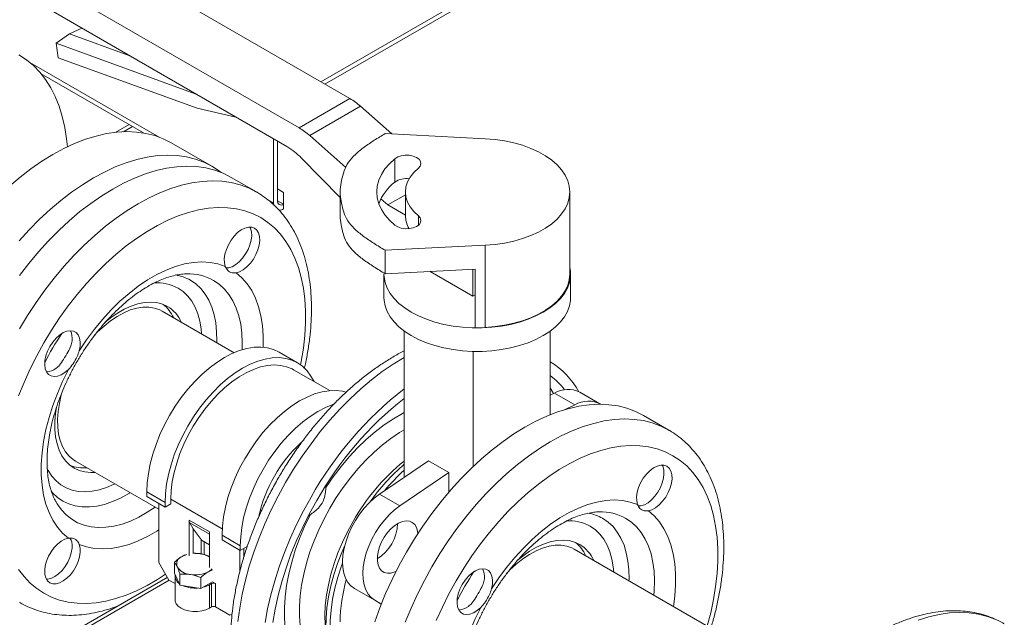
# Model space of a CAD drawing. Header units: millimetres. Extents: x 42 to 14105, y 484 to 9997.
# Tile 100 of 132: x 13012 to 13355, y 4725 to 4933. Entities that reach past the tile are written whole.
import ezdxf

# ---------------------------------------------------------------- set-up
doc = ezdxf.new("R2010")
doc.units = ezdxf.units.MM
doc.header["$LTSCALE"] = 25

msp = doc.modelspace()

# ---------------------------------------------------------------- linework, layer by layer
at = {"color": 7, "linetype": 'Continuous', "lineweight": 15}
for p, q in [((13117.148, 4911.841), (13242.031, 4983.934)), ((13242.031, 4982.301), (13118.563, 4911.025)), ((13127.25, 4906.009), (13037.188, 4958.001)), ((13109.572, 4895.804), (13019.51, 4947.796)), ((13019.51, 4938.814), (13105.311, 4889.283)), ((13033.873, 4930.522), (13029.563, 4928.518)), ((13024.916, 4925.246), (13029.563, 4928.518)), ((13050.558, 4920.891), (13029.563, 4928.518)), ((13024.916, 4925.246), (13025.659, 4920.187)), ((13073.344, 4907.652), (13024.916, 4925.246)), ((13025.659, 4920.187), (13074.058, 4902.604)), ((13019.766, 4914.61), (13055.405, 4894.037)), ((13073.344, 4907.652), (13073.413, 4907.697)), ((13073.584, 4907.598), (13073.344, 4907.652)), ((13109.572, 4895.804), (13127.25, 4906.009)), ((13074.058, 4902.604), (13087.501, 4899.564)), ((13130.91, 4903.34), (13113.232, 4893.135)), ((13141.806, 4893.678), (13130.91, 4903.34)), ((13048.388, 4894.456), (13051.533, 4896.272)), ((13125.804, 4881.987), (13113.232, 4893.135)), ((13174.378, 4892.033), (13139.511, 4893.794)), ((13079.171, 4882.458), (13065.029, 4890.622)), ((13100.609, 4869.632), (13100.609, 4891.997)), ((13102.024, 4891.18), (13102.024, 4870.448)), ((13110.319, 4885.333), (13123.841, 4871.614)), ((13142.897, 4876.91), (13142.897, 4885.076)), ((13094.727, 4873.477), (13085.888, 4878.58)), ((13102.024, 4874.53), (13104.145, 4873.305)), ((13104.145, 4873.305), (13104.145, 4869.223)), ((13123.841, 4874.354), (13123.841, 4872.619)), ((13123.841, 4872.619), (13123.841, 4864.454)), ((13146.567, 4872.514), (13140.463, 4868.99)), ((13146.567, 4873.486), (13146.567, 4865.321)), ((13203.817, 4844.908), (13203.817, 4873.486)), ((13100.667, 4868.929), (13100.609, 4869.632)), ((13104.145, 4869.223), (13104.145, 4867.59)), ((13140.463, 4868.99), (13138.046, 4871.132)), ((13146.567, 4865.465), (13140.463, 4868.99)), ((13139.511, 4853.179), (13174.378, 4854.94)), ((13174.378, 4854.94), (13174.378, 4826.361)), ((13139.511, 4853.179), (13139.511, 4845.013)), ((13139.067, 4844.908), (13139.067, 4836.742)), ((13139.511, 4845.013), (13170.841, 4846.596)), ((13155.166, 4845.804), (13170.027, 4837.225)), ((13170.027, 4837.225), (13170.027, 4846.555)), ((13170.841, 4826.182), (13170.841, 4846.596)), ((13204.067, 4836.742), (13204.067, 4844.908)), ((13170.841, 4837.694), (13170.027, 4837.225)), ((13086.918, 4817.538), (13061.837, 4832.017)), ((13146.112, 4825.078), (13146.112, 4774.105)), ((13170.841, 4826.182), (13174.378, 4826.361)), ((13197.023, 4825.078), (13197.023, 4795.955)), ((13108.97, 4814.045), (13102.606, 4817.719)), ((13170.153, 4817.998), (13170.153, 4777.922)), ((13120.196, 4804.332), (13107.57, 4811.62)), ((13197.023, 4802.782), (13198.475, 4803.473)), ((13205.546, 4799.391), (13198.475, 4803.473)), ((13214.312, 4799.732), (13207.241, 4803.814)), ((13201.927, 4797.667), (13205.546, 4799.391)), ((13238.27, 4790.612), (13229.431, 4795.714)), ((13031.689, 4779.795), (13060.658, 4763.072)), ((13137.589, 4768.324), (13154.597, 4779.861)), ((13161.668, 4775.779), (13154.597, 4779.861)), ((13144.66, 4764.242), (13161.668, 4775.779)), ((13161.668, 4775.779), (13161.668, 4768.961)), ((13056.557, 4769.106), (13062.921, 4765.433)), ((13056.557, 4769.106), (13056.557, 4767.473)), ((13118.897, 4770.664), (13118.927, 4771.422)), ((13024.859, 4765.689), (13024.759, 4765.869)), ((13056.557, 4767.473), (13062.921, 4763.799)), ((13062.921, 4765.433), (13062.921, 4763.799)), ((13064.9, 4766.576), (13064.9, 4764.942)), ((13137.589, 4768.324), (13144.66, 4764.242)), ((13060.658, 4765.106), (13060.658, 4744.529)), ((13062.921, 4763.799), (13064.9, 4764.942)), ((13071.264, 4759.254), (13078.335, 4755.172)), ((13071.264, 4759.254), (13071.264, 4746.816)), ((13112.718, 4760.666), (13113.359, 4761.072)), ((13072.679, 4756.278), (13071.496, 4758.276)), ((13075.419, 4752.462), (13072.679, 4756.278)), ((13072.679, 4756.278), (13072.679, 4747.632)), ((13078.335, 4755.172), (13078.335, 4742.734)), ((13078.335, 4750.654), (13075.583, 4752.243)), ((13082.72, 4754.003), (13089.083, 4750.329)), ((13082.72, 4754.003), (13082.72, 4752.37)), ((13082.72, 4752.37), (13089.083, 4748.696)), ((13088.942, 4748.778), (13088.942, 4741.468)), ((13089.083, 4750.329), (13089.083, 4748.696)), ((13089.083, 4748.696), (13091.513, 4750.099)), ((13090.356, 4749.431), (13090.356, 4746.503)), ((13287.925, 4701.499), (13205.38, 4749.152)), ((13068.79, 4746.612), (13070.098, 4747.187)), ((13073.369, 4747.662), (13075.05, 4747.586)), ((13075.05, 4747.586), (13075.086, 4747.58)), ((13060.658, 4744.529), (13064.193, 4738.405)), ((13066.136, 4744.606), (13066.136, 4740.752)), ((13066.136, 4744.606), (13066.136, 4744.606)), ((13067.112, 4742.977), (13067.102, 4742.998)), ((13079.391, 4741.924), (13077.982, 4741.305)), ((13063.661, 4739.327), (12995.387, 4699.914)), ((13066.386, 4737.139), (13064.193, 4738.405)), ((13066.136, 4740.752), (13068.079, 4736.567)), ((13066.386, 4739.631), (13066.386, 4731.465)), ((13068.079, 4736.567), (13068.079, 4740.421)), ((13071.722, 4740.331), (13071.685, 4740.337)), ((13075.328, 4735.446), (13075.328, 4739.299)), ((13075.328, 4739.299), (13075.328, 4739.299)), ((13075.328, 4739.299), (13075.328, 4735.446)), ((13068.079, 4736.567), (13075.328, 4735.446)), ((13075.328, 4735.446), (13079.396, 4737.794)), ((13075.328, 4735.446), (13075.328, 4735.446)), ((13078.335, 4736.773), (13079.043, 4737.182)), ((13078.335, 4736.773), (13078.335, 4728.608)), ((13079.043, 4729.016), (13079.043, 4737.182)), ((13079.396, 4737.794), (13080.457, 4737.182)), ((13080.457, 4737.182), (13080.457, 4729.016)), ((13135.893, 4731.365), (13128.822, 4735.447)), ((13137.32, 4730.539), (13128.822, 4735.447)), ((13138.164, 4730.053), (13135.893, 4731.365)), ((13078.335, 4728.608), (13079.043, 4729.016)), ((13085.407, 4726.159), (13080.457, 4729.016)), ((13138.164, 4730.052), (13137.32, 4730.539)), ((13085.407, 4726.159), (13086.228, 4726.633)), ((13086.228, 4726.633), (13085.407, 4726.159))]:
    msp.add_line(p, q, dxfattribs=at)
at = {"color": 8, "linetype": 'Continuous', "lineweight": 15}
for p, q in [((13015.805, 4918.588), (13060.83, 4892.596)), ((13045.694, 4894.254), (13050.361, 4896.948)), ((13098.638, 4870.77), (13100.609, 4869.632)), ((13102.024, 4870.448), (13104.145, 4869.223)), ((13151.089, 4861.897), (13151.089, 4865.208)), ((13198.123, 4803.305), (13197.023, 4805.321)), ((13082.787, 4756.25), (13064.9, 4766.576)), ((13078.335, 4754.327), (13071.496, 4758.276)), ((13075.419, 4747.512), (13075.419, 4752.462)), ((13076.549, 4751.685), (13076.549, 4747.255)), ((13064.3, 4738.344), (12996.559, 4699.237))]:
    msp.add_line(p, q, dxfattribs=at)
at = {"color": 7, "linetype": 'Continuous', "lineweight": 15, "flags": 128}
for points in [[(13028.863, 4889.214), (13028.586, 4891.97), (13027.965, 4895.96), (13027.098, 4899.753), (13025.99, 4903.331), (13024.645, 4906.681), (13023.069, 4909.786), (13021.27, 4912.635), (13019.254, 4915.215), (13017.03, 4917.515), (13014.609, 4919.524), (13011.999, 4921.235)], [(13008.684, 4875.526), (13012.401, 4878.673), (13016.168, 4881.565), (13019.967, 4884.19), (13023.782, 4886.537), (13027.598, 4888.596), (13031.397, 4890.357), (13035.163, 4891.813), (13038.881, 4892.958), (13042.534, 4893.787), (13046.106, 4894.297), (13049.584, 4894.485), (13052.95, 4894.351), (13056.192, 4893.894), (13059.295, 4893.118), (13062.246, 4892.025), (13065.029, 4890.622)], [(13174.378, 4854.94), (13177.761, 4855.215), (13181.073, 4855.696), (13184.279, 4856.376), (13187.343, 4857.248), (13190.23, 4858.303), (13192.907, 4859.527), (13195.345, 4860.909), (13197.516, 4862.431), (13199.396, 4864.077), (13200.964, 4865.829), (13202.202, 4867.667), (13203.096, 4869.57), (13203.637, 4871.517), (13203.817, 4873.486), (13203.637, 4875.456), (13203.096, 4877.403), (13202.202, 4879.306), (13200.964, 4881.144), (13199.396, 4882.896), (13197.516, 4884.542), (13195.345, 4886.064), (13192.907, 4887.446), (13190.23, 4888.67), (13187.343, 4889.725), (13184.279, 4890.597), (13181.073, 4891.277), (13177.761, 4891.757), (13174.378, 4892.033)], [(13012.123, 4856.531), (13015.6, 4860.358), (13019.173, 4863.973), (13022.826, 4867.362), (13026.543, 4870.509), (13030.31, 4873.401), (13034.109, 4876.026), (13037.924, 4878.373), (13041.74, 4880.432), (13045.539, 4882.193), (13049.305, 4883.649), (13053.023, 4884.794), (13056.676, 4885.623), (13060.249, 4886.133), (13063.726, 4886.321), (13067.092, 4886.186), (13070.334, 4885.73), (13073.437, 4884.954), (13076.388, 4883.861), (13079.174, 4882.456), (13081.784, 4880.745), (13082.393, 4880.281)], [(13151.089, 4881.764), (13151.731, 4882.498), (13151.989, 4883.306), (13151.842, 4884.123), (13151.303, 4884.883), (13150.414, 4885.525), (13149.249, 4885.996), (13147.9, 4886.259), (13146.478, 4886.291), (13145.098, 4886.091), (13143.871, 4885.675), (13142.897, 4885.076)], [(13012.232, 4844.432), (13015.474, 4848.632), (13018.84, 4852.653), (13022.317, 4856.48), (13025.89, 4860.095), (13029.543, 4863.484), (13033.261, 4866.631), (13037.027, 4869.523), (13040.826, 4872.148), (13044.642, 4874.495), (13048.457, 4876.554), (13052.256, 4878.315), (13056.023, 4879.771), (13059.74, 4880.916), (13063.393, 4881.745), (13066.966, 4882.255), (13070.443, 4882.443), (13073.81, 4882.308), (13077.052, 4881.852), (13080.155, 4881.076), (13083.106, 4879.983), (13085.892, 4878.578), (13085.892, 4878.578)], [(13142.897, 4885.076), (13141.005, 4883.333), (13139.43, 4881.489), (13138.187, 4879.562), (13137.291, 4877.572), (13136.749, 4875.54), (13136.567, 4873.486), (13136.749, 4871.433), (13137.291, 4869.401), (13138.187, 4867.411), (13139.43, 4865.484), (13141.005, 4863.639), (13142.897, 4861.897)], [(13151.089, 4865.208), (13149.494, 4866.711), (13148.228, 4868.314), (13147.31, 4869.995), (13146.754, 4871.728), (13146.567, 4873.486), (13146.754, 4875.245), (13147.31, 4876.978), (13148.228, 4878.658), (13149.494, 4880.262), (13151.089, 4881.764)], [(13142.897, 4861.897), (13143.871, 4861.298), (13145.098, 4860.882), (13146.478, 4860.682), (13147.9, 4860.714), (13149.249, 4860.977), (13150.414, 4861.448), (13151.303, 4862.09), (13151.842, 4862.85), (13151.989, 4863.667), (13151.731, 4864.475), (13151.089, 4865.208)], [(13092.406, 4861.285), (13092.607, 4860.876), (13092.949, 4859.668), (13093.036, 4858.261), (13092.865, 4856.716), (13092.443, 4855.096), (13091.787, 4853.47), (13090.925, 4851.904), (13089.894, 4850.464), (13088.735, 4849.211), (13087.498, 4848.197), (13086.234, 4847.464)], [(13087.607, 4845.369), (13088.852, 4845.739), (13090.133, 4846.433), (13091.395, 4847.422), (13092.583, 4848.663), (13093.647, 4850.103), (13094.54, 4851.681), (13095.225, 4853.327), (13095.672, 4854.972), (13095.861, 4856.546), (13095.786, 4857.98), (13095.448, 4859.213), (13094.863, 4860.192), (13094.055, 4860.875), (13093.06, 4861.233), (13091.92, 4861.25), (13090.683, 4860.926), (13089.404, 4860.275), (13088.136, 4859.324), (13086.935, 4858.115), (13085.851, 4856.698), (13084.932, 4855.136), (13084.216, 4853.495), (13083.736, 4851.845), (13083.51, 4850.258), (13083.549, 4848.801), (13083.851, 4847.537)], [(13033.01, 4818.187), (13035.557, 4822.01), (13038.267, 4825.671), (13041.121, 4829.144), (13044.097, 4832.404), (13047.175, 4835.427), (13050.333, 4838.193), (13053.549, 4840.682), (13056.799, 4842.875), (13060.061, 4844.758), (13063.312, 4846.318), (13066.527, 4847.542), (13069.686, 4848.422), (13072.764, 4848.953), (13075.74, 4849.129), (13078.594, 4848.951), (13081.304, 4848.419), (13083.851, 4847.537)], [(13139.067, 4844.908), (13139.112, 4843.926), (13139.468, 4841.973), (13140.175, 4840.052), (13141.226, 4838.184), (13142.61, 4836.39), (13144.311, 4834.689), (13146.31, 4833.1), (13148.587, 4831.641), (13151.115, 4830.327), (13153.867, 4829.173), (13156.813, 4828.191), (13159.921, 4827.392), (13163.156, 4826.785), (13166.483, 4826.377), (13169.867, 4826.171), (13173.268, 4826.171), (13176.652, 4826.377), (13179.979, 4826.785), (13183.214, 4827.392), (13186.322, 4828.191), (13189.268, 4829.173), (13192.02, 4830.327), (13194.548, 4831.641), (13196.825, 4833.1), (13198.824, 4834.689), (13200.525, 4836.39), (13201.909, 4838.184), (13202.96, 4840.052), (13203.667, 4841.973), (13204.023, 4843.926), (13204.023, 4845.889), (13203.817, 4847.23)], [(13174.378, 4826.361), (13177.761, 4826.637), (13181.073, 4827.117), (13184.279, 4827.797), (13187.343, 4828.669), (13190.23, 4829.724), (13192.907, 4830.948), (13195.345, 4832.33), (13197.516, 4833.852), (13199.396, 4835.498), (13200.964, 4837.25), (13202.202, 4839.088), (13203.096, 4840.991), (13203.637, 4842.938), (13203.817, 4844.908)], [(13041.94, 4828.063), (13043.875, 4829.633), (13046.268, 4831.305), (13048.673, 4832.693), (13051.065, 4833.784), (13053.418, 4834.565), (13055.706, 4835.027), (13057.903, 4835.166), (13059.987, 4834.98), (13061.933, 4834.47), (13063.72, 4833.644)], [(13139.067, 4836.742), (13139.112, 4835.76), (13139.468, 4833.807), (13140.175, 4831.886), (13141.226, 4830.018), (13142.61, 4828.224), (13144.311, 4826.524), (13146.31, 4824.935), (13148.587, 4823.475), (13151.115, 4822.161), (13153.867, 4821.007), (13156.813, 4820.025), (13159.921, 4819.226), (13163.156, 4818.62), (13166.483, 4818.211), (13169.867, 4818.006), (13173.268, 4818.006), (13176.652, 4818.211), (13179.979, 4818.62), (13183.214, 4819.226), (13186.322, 4820.025), (13189.268, 4821.007), (13192.02, 4822.161), (13194.548, 4823.475), (13196.825, 4824.935), (13198.824, 4826.524), (13200.525, 4828.224), (13201.909, 4830.018), (13202.96, 4831.886), (13203.667, 4833.807), (13204.023, 4835.76), (13204.067, 4836.742)], [(13033.01, 4818.187), (13033.312, 4819.8), (13033.351, 4821.302), (13033.125, 4822.629), (13032.644, 4823.723), (13031.929, 4824.538), (13031.01, 4825.039), (13029.926, 4825.204), (13028.725, 4825.027), (13027.457, 4824.514), (13026.178, 4823.688), (13024.941, 4822.584), (13023.801, 4821.25), (13022.805, 4819.743), (13021.998, 4818.128), (13021.413, 4816.473), (13021.075, 4814.85), (13020.999, 4813.329), (13021.189, 4811.975), (13021.636, 4810.845), (13022.321, 4809.989), (13023.214, 4809.444), (13024.278, 4809.231), (13025.466, 4809.362), (13026.727, 4809.83), (13028.009, 4810.614), (13029.254, 4811.683)], [(13102.606, 4817.719), (13100.646, 4818.639), (13098.52, 4819.232), (13096.249, 4819.493), (13093.856, 4819.419), (13091.363, 4819.01), (13088.795, 4818.27), (13086.177, 4817.207), (13083.533, 4815.83), (13080.889, 4814.154), (13078.27, 4812.194), (13075.702, 4809.968), (13073.209, 4807.5), (13070.816, 4804.811), (13068.546, 4801.929), (13066.419, 4798.88), (13064.458, 4795.695), (13062.68, 4792.403), (13061.103, 4789.038), (13059.742, 4785.63), (13058.61, 4782.213), (13057.718, 4778.82), (13057.075, 4775.483), (13056.686, 4772.235), (13056.557, 4769.106)], [(13114.744, 4807.479), (13113.687, 4809.424), (13112.326, 4811.261), (13110.749, 4812.806), (13108.972, 4814.044), (13107.01, 4814.965), (13104.884, 4815.559), (13102.613, 4815.819), (13100.22, 4815.745), (13097.727, 4815.336), (13095.159, 4814.596), (13092.541, 4813.533), (13089.897, 4812.157), (13087.253, 4810.48), (13084.634, 4808.52), (13082.066, 4806.295), (13079.573, 4803.826), (13077.18, 4801.137), (13074.91, 4798.255), (13072.783, 4795.206), (13070.822, 4792.021), (13069.044, 4788.729), (13067.467, 4785.364), (13066.106, 4781.956), (13064.974, 4778.539), (13064.082, 4775.146), (13063.439, 4771.809), (13063.05, 4768.561), (13062.921, 4765.433)], [(13029.254, 4752.973), (13027.217, 4754.738), (13025.401, 4756.82), (13023.821, 4759.202), (13022.486, 4761.869), (13021.406, 4764.8), (13020.59, 4767.976), (13020.042, 4771.373), (13019.768, 4774.968), (13019.768, 4778.735), (13020.042, 4782.647), (13020.59, 4786.676), (13021.406, 4790.794), (13022.486, 4794.972), (13023.821, 4799.18), (13025.401, 4803.387), (13027.217, 4807.565), (13029.254, 4811.683)], [(13107.57, 4811.62), (13107.118, 4811.868), (13105.197, 4812.664), (13103.119, 4813.134), (13100.905, 4813.275), (13098.578, 4813.085), (13096.162, 4812.566), (13093.682, 4811.723), (13091.163, 4810.564), (13088.631, 4809.102), (13086.112, 4807.352), (13083.631, 4805.332), (13081.215, 4803.062), (13078.888, 4800.566), (13076.675, 4797.868), (13074.596, 4794.998), (13072.675, 4791.985), (13070.931, 4788.858), (13069.381, 4785.651), (13068.041, 4782.397), (13066.926, 4779.128), (13066.047, 4775.878), (13065.412, 4772.681), (13065.029, 4769.57), (13064.9, 4766.576)], [(13125.938, 4803.824), (13124.683, 4804.129), (13122.412, 4804.39), (13120.019, 4804.315), (13117.526, 4803.906), (13114.958, 4803.166), (13112.34, 4802.103), (13109.696, 4800.727), (13107.052, 4799.05), (13104.433, 4797.09), (13101.865, 4794.865), (13099.372, 4792.396), (13096.979, 4789.708), (13094.708, 4786.825), (13092.582, 4783.777), (13090.621, 4780.591), (13088.843, 4777.3), (13087.266, 4773.934), (13085.905, 4770.526), (13084.773, 4767.109), (13083.881, 4763.716), (13083.238, 4760.379), (13082.849, 4757.131), (13082.72, 4754.003)], [(13121.583, 4799.581), (13121.322, 4799.493), (13118.704, 4798.429), (13116.06, 4797.053), (13113.415, 4795.377), (13110.797, 4793.416), (13108.229, 4791.191), (13105.736, 4788.722), (13103.343, 4786.034), (13101.072, 4783.151), (13098.946, 4780.103), (13096.985, 4776.917), (13095.207, 4773.626), (13093.63, 4770.26), (13092.269, 4766.852), (13091.137, 4763.435), (13090.245, 4760.042), (13089.602, 4756.706), (13089.213, 4753.457), (13089.083, 4750.329)], [(13135.864, 4723.856), (13137.664, 4728.782), (13139.68, 4733.69), (13141.903, 4738.557), (13144.325, 4743.362), (13146.934, 4748.086), (13149.721, 4752.708), (13152.672, 4757.208), (13155.775, 4761.567), (13159.016, 4765.766), (13162.383, 4769.788), (13165.86, 4773.614), (13169.433, 4777.23), (13173.086, 4780.618), (13176.804, 4783.765), (13180.57, 4786.658), (13184.369, 4789.283), (13188.184, 4791.63), (13192, 4793.688), (13195.799, 4795.449), (13199.565, 4796.905), (13203.283, 4798.051), (13206.936, 4798.88), (13210.509, 4799.39), (13213.986, 4799.578), (13217.353, 4799.443), (13220.594, 4798.987), (13223.697, 4798.21), (13226.648, 4797.117), (13229.434, 4795.712), (13229.434, 4795.712)], [(13038.464, 4775.884), (13037.037, 4775.83), (13034.954, 4776.016), (13033.008, 4776.525), (13031.22, 4777.352), (13029.611, 4778.487), (13028.197, 4779.918), (13026.994, 4781.629), (13026.016, 4783.602), (13025.272, 4785.815), (13024.772, 4788.243), (13024.521, 4790.86), (13024.521, 4793.638), (13024.772, 4796.546), (13025.057, 4798.424)], [(13231.149, 4762.503), (13232.395, 4762.873), (13233.676, 4763.568), (13234.938, 4764.557), (13236.126, 4765.798), (13237.189, 4767.238), (13238.083, 4768.815), (13238.768, 4770.462), (13239.214, 4772.107), (13239.404, 4773.68), (13239.328, 4775.114), (13238.991, 4776.347), (13238.406, 4777.326), (13237.598, 4778.01), (13236.603, 4778.367), (13235.462, 4778.385), (13234.226, 4778.061), (13232.946, 4777.41), (13231.679, 4776.459), (13230.477, 4775.249), (13229.394, 4773.833), (13228.474, 4772.271), (13227.759, 4770.63), (13227.278, 4768.98), (13227.052, 4767.393), (13227.092, 4765.936), (13227.394, 4764.672)], [(13235.949, 4778.419), (13236.15, 4778.011), (13236.491, 4776.802), (13236.578, 4775.396), (13236.407, 4773.851), (13235.985, 4772.231), (13235.33, 4770.604), (13234.468, 4769.038), (13233.437, 4767.599), (13232.278, 4766.346), (13231.041, 4765.332), (13229.776, 4764.599)], [(13113.7, 4767.272), (13111.091, 4762.548), (13108.669, 4757.742), (13106.446, 4752.875), (13104.43, 4747.968), (13102.63, 4743.042), (13101.055, 4738.117), (13099.71, 4733.215), (13098.602, 4728.357), (13097.735, 4723.563)], [(13115.7, 4766.117), (13113.167, 4761.525), (13110.819, 4756.853), (13108.669, 4752.121), (13106.725, 4747.351), (13104.997, 4742.562), (13103.492, 4737.778), (13102.217, 4733.02), (13101.177, 4728.307), (13100.378, 4723.663)], [(13128.822, 4735.447), (13127.58, 4736.369), (13126.538, 4737.583), (13125.715, 4739.068), (13125.125, 4740.795), (13124.778, 4742.736), (13124.681, 4744.856), (13124.836, 4747.116), (13125.239, 4749.476), (13125.885, 4751.895), (13126.76, 4754.33), (13127.85, 4756.736), (13129.134, 4759.073), (13130.592, 4761.297), (13132.195, 4763.369), (13133.917, 4765.253), (13135.725, 4766.914), (13137.589, 4768.324)], [(13176.552, 4735.322), (13179.1, 4739.145), (13181.81, 4742.806), (13184.663, 4746.278), (13187.64, 4749.538), (13190.718, 4752.562), (13193.876, 4755.328), (13197.092, 4757.816), (13200.342, 4760.01), (13203.604, 4761.893), (13206.854, 4763.452), (13210.07, 4764.676), (13213.228, 4765.557), (13216.307, 4766.087), (13219.283, 4766.264), (13222.136, 4766.086), (13224.846, 4765.554), (13227.394, 4764.672)], [(13144.66, 4764.242), (13142.796, 4762.832), (13140.988, 4761.171), (13139.266, 4759.287), (13137.663, 4757.215), (13136.205, 4754.991), (13134.921, 4752.654), (13133.831, 4750.248), (13132.956, 4747.813), (13132.311, 4745.394), (13131.907, 4743.033), (13131.752, 4740.774), (13131.849, 4738.654), (13132.196, 4736.713), (13132.786, 4734.986), (13133.609, 4733.501), (13134.651, 4732.287), (13135.893, 4731.365)], [(13113.359, 4761.072), (13111.434, 4757.014), (13109.722, 4752.908), (13108.234, 4748.782), (13106.978, 4744.663), (13105.963, 4740.577), (13105.196, 4736.551), (13104.682, 4732.611), (13104.425, 4728.783), (13104.425, 4725.092), (13104.682, 4721.561), (13105.196, 4718.215), (13105.963, 4715.074), (13106.978, 4712.159), (13108.234, 4709.49), (13109.722, 4707.083), (13111.434, 4704.954), (13113.359, 4703.117)], [(13150.903, 4754.557), (13150.796, 4755.417), (13150.418, 4756.687), (13149.802, 4757.712), (13148.971, 4758.452), (13147.955, 4758.882), (13146.79, 4758.986), (13145.52, 4758.761), (13144.189, 4758.213), (13142.847, 4757.364), (13141.54, 4756.244), (13140.317, 4754.893), (13139.222, 4753.361), (13138.295, 4751.702), (13137.568, 4749.976), (13137.068, 4748.247), (13136.814, 4746.576), (13136.814, 4745.023), (13137.068, 4743.646), (13137.568, 4742.493), (13138.295, 4741.607), (13139.222, 4741.019), (13140.317, 4740.751), (13141.54, 4740.812), (13142.847, 4741.2), (13143.313, 4741.41)], [(13029.254, 4752.973), (13028.009, 4752.603), (13026.727, 4751.908), (13025.466, 4750.919), (13024.278, 4749.678), (13023.214, 4748.238), (13022.321, 4746.661), (13021.636, 4745.014), (13021.189, 4743.369), (13020.999, 4741.795), (13021.075, 4740.362), (13021.413, 4739.129), (13021.998, 4738.15), (13022.805, 4737.466), (13023.801, 4737.108), (13024.941, 4737.091), (13026.178, 4737.415), (13027.457, 4738.066), (13028.725, 4739.017), (13029.926, 4740.227), (13031.01, 4741.643), (13031.929, 4743.205), (13032.644, 4744.846), (13033.125, 4746.496), (13033.351, 4748.083), (13033.312, 4749.54), (13033.01, 4750.804)], [(13185.483, 4745.198), (13187.418, 4746.768), (13189.81, 4748.439), (13192.216, 4749.828), (13194.608, 4750.919), (13196.961, 4751.699), (13199.249, 4752.162), (13201.446, 4752.3), (13203.529, 4752.114), (13205.475, 4751.605), (13207.263, 4750.778)], [(13030.508, 4750.945), (13030.505, 4749.483), (13030.246, 4747.904), (13029.74, 4746.274), (13029.009, 4744.661), (13028.084, 4743.132), (13027.003, 4741.751), (13025.811, 4740.576), (13024.558, 4739.655), (13023.297, 4739.028), (13022.08, 4738.72), (13021.626, 4738.689)], [(13129.453, 4699.282), (13129.281, 4699.383), (13127.251, 4700.794), (13125.416, 4702.505), (13123.788, 4704.503), (13122.379, 4706.774), (13121.198, 4709.302), (13120.253, 4712.07), (13119.553, 4715.058), (13119.1, 4718.245), (13118.899, 4721.609), (13118.951, 4725.126), (13119.255, 4728.772), (13119.81, 4732.52), (13120.611, 4736.346), (13121.653, 4740.221), (13122.929, 4744.118), (13124.429, 4748.012), (13125.455, 4750.383)], [(13130.262, 4698.832), (13128.665, 4699.978), (13126.83, 4701.689), (13125.202, 4703.686), (13123.793, 4705.958), (13122.612, 4708.486), (13121.668, 4711.254), (13120.967, 4714.242), (13120.514, 4717.429), (13120.313, 4720.793), (13120.365, 4724.31), (13120.669, 4727.955), (13121.224, 4731.704), (13122.025, 4735.529), (13123.067, 4739.404), (13124.343, 4743.302), (13124.683, 4744.238)], [(13176.552, 4735.322), (13176.855, 4736.935), (13176.894, 4738.437), (13176.668, 4739.763), (13176.187, 4740.858), (13175.472, 4741.673), (13174.552, 4742.174), (13173.469, 4742.339), (13172.268, 4742.161), (13171, 4741.649), (13169.72, 4740.823), (13168.484, 4739.719), (13167.343, 4738.385), (13166.348, 4736.878), (13165.54, 4735.262), (13164.955, 4733.607), (13164.618, 4731.985), (13164.542, 4730.463), (13164.732, 4729.109), (13165.179, 4727.98), (13165.863, 4727.124), (13166.757, 4726.578), (13167.82, 4726.366), (13169.008, 4726.497), (13170.27, 4726.964), (13171.551, 4727.749), (13172.797, 4728.817)], [(13076.145, 4735.917), (13077.11, 4736.209), (13078.335, 4736.773)], [(13066.386, 4731.465), (13066.43, 4731.013), (13066.779, 4730.131), (13067.459, 4729.315), (13068.436, 4728.608), (13069.661, 4728.044), (13071.074, 4727.651), (13072.602, 4727.45), (13074.169, 4727.45), (13075.698, 4727.651), (13077.11, 4728.044), (13078.335, 4728.608)], [(13172.797, 4670.107), (13170.76, 4671.873), (13168.944, 4673.954), (13167.363, 4676.337), (13166.028, 4679.003), (13164.949, 4681.935), (13164.133, 4685.11), (13163.585, 4688.507), (13163.31, 4692.102), (13163.31, 4695.869), (13163.585, 4699.781), (13164.133, 4703.811), (13164.949, 4707.929), (13166.028, 4712.107), (13167.363, 4716.314), (13168.944, 4720.522), (13170.76, 4724.699), (13172.797, 4728.817)]]:
    msp.add_lwpolyline(points, dxfattribs=at)
at = {"color": 8, "linetype": 'Continuous', "lineweight": 15, "flags": 128}
for points in [[(13012.231, 4825.849), (13015.017, 4830.471), (13017.968, 4834.971), (13021.071, 4839.33), (13024.312, 4843.529), (13027.679, 4847.551), (13031.156, 4851.377), (13034.729, 4854.993), (13038.382, 4858.381), (13042.1, 4861.528), (13045.866, 4864.421), (13049.665, 4867.046), (13053.481, 4869.393), (13057.296, 4871.451), (13061.095, 4873.212), (13064.861, 4874.668), (13068.579, 4875.813), (13072.232, 4876.643), (13075.805, 4877.152), (13079.282, 4877.34), (13082.649, 4877.206), (13085.891, 4876.75), (13088.994, 4875.973), (13091.944, 4874.88), (13094.731, 4873.475), (13094.731, 4873.475)], [(13011.895, 4802.521), (13013.789, 4807.211), (13015.892, 4811.864), (13018.192, 4816.457), (13020.68, 4820.97), (13023.345, 4825.382), (13026.172, 4829.671), (13029.15, 4833.817), (13032.265, 4837.803), (13035.502, 4841.608), (13038.845, 4845.215), (13042.28, 4848.608), (13045.79, 4851.77), (13049.359, 4854.687), (13052.971, 4857.345), (13056.608, 4859.731), (13060.253, 4861.836), (13063.89, 4863.648), (13067.501, 4865.16), (13071.07, 4866.364), (13074.581, 4867.254), (13078.015, 4867.827), (13081.359, 4868.081), (13084.596, 4868.012), (13087.71, 4867.623), (13090.688, 4866.915), (13093.516, 4865.891), (13096.18, 4864.556), (13096.18, 4864.556)], [(13096.18, 4864.556), (13098.669, 4862.915), (13100.969, 4860.978), (13103.071, 4858.753), (13104.965, 4856.249), (13106.642, 4853.48), (13108.095, 4850.457), (13109.316, 4847.196), (13110.299, 4843.71), (13111.041, 4840.017), (13111.537, 4836.133), (13111.786, 4832.077), (13111.786, 4827.867), (13111.537, 4823.524), (13111.041, 4819.067), (13110.299, 4814.518), (13110.069, 4813.333)], [(13087.607, 4845.369), (13089.644, 4843.603), (13091.459, 4841.521), (13093.04, 4839.139), (13094.375, 4836.473), (13095.454, 4833.541), (13096.271, 4830.366), (13096.818, 4826.968), (13097.093, 4823.374), (13097.093, 4819.607), (13097.087, 4819.437)], [(13071.704, 4842.758), (13073.604, 4841.454), (13075.31, 4839.852), (13076.808, 4837.963), (13078.087, 4835.804), (13079.135, 4833.391), (13079.945, 4830.744), (13080.51, 4827.884), (13080.825, 4824.834), (13080.888, 4821.62), (13080.873, 4821.028)], [(13079.763, 4842.72), (13081.753, 4841.364), (13083.55, 4839.708), (13085.139, 4837.764), (13086.509, 4835.546), (13087.65, 4833.072), (13088.553, 4830.358), (13089.213, 4827.426), (13089.623, 4824.297), (13089.782, 4820.994), (13089.741, 4818.578)], [(13067.397, 4840.012), (13069.175, 4838.783), (13070.763, 4837.261), (13072.146, 4835.46), (13073.312, 4833.396), (13074.251, 4831.086), (13074.955, 4828.552), (13075.417, 4825.816), (13075.576, 4824.086)], [(13061.837, 4832.017), (13061.003, 4832.448), (13059.204, 4833.08), (13057.259, 4833.394), (13055.191, 4833.385), (13053.025, 4833.054), (13050.785, 4832.404), (13048.497, 4831.444), (13046.19, 4830.185), (13043.889, 4828.641), (13041.622, 4826.83), (13039.415, 4824.774), (13038.281, 4823.595)], [(13146.112, 4815.918), (13142.296, 4813.571), (13138.497, 4810.946), (13134.731, 4808.054), (13131.013, 4804.906), (13127.36, 4801.518), (13123.787, 4797.903), (13120.31, 4794.076), (13116.943, 4790.054), (13113.702, 4785.855), (13110.599, 4781.496), (13107.648, 4776.996), (13104.862, 4772.374)], [(13027.232, 4804.502), (13026.753, 4802.848), (13026.075, 4799.909), (13025.64, 4797.04), (13025.452, 4794.274), (13025.514, 4791.646), (13025.825, 4789.184), (13026.382, 4786.918), (13027.177, 4784.875), (13028.203, 4783.079), (13029.446, 4781.55), (13030.891, 4780.307), (13031.689, 4779.795)], [(13146.112, 4796.663), (13145.589, 4796.39), (13142.392, 4794.544), (13139.206, 4792.407), (13136.051, 4789.992), (13132.948, 4787.316), (13129.917, 4784.394), (13126.977, 4781.247), (13124.148, 4777.895), (13121.449, 4774.36), (13118.897, 4770.664)], [(13146.503, 4723.68), (13148.518, 4728.587), (13150.742, 4733.454), (13153.164, 4738.26), (13155.773, 4742.983), (13158.56, 4747.605), (13161.51, 4752.105), (13164.613, 4756.464), (13167.855, 4760.664), (13171.222, 4764.685), (13174.699, 4768.512), (13178.272, 4772.127), (13181.925, 4775.516), (13185.642, 4778.663), (13189.409, 4781.555), (13193.208, 4784.18), (13197.023, 4786.527), (13200.839, 4788.586), (13204.638, 4790.347), (13208.404, 4791.803), (13212.122, 4792.948), (13215.775, 4793.777), (13219.348, 4794.287), (13222.825, 4794.475), (13226.191, 4794.341), (13229.433, 4793.884), (13232.536, 4793.108), (13235.487, 4792.015), (13238.273, 4790.61), (13238.273, 4790.61)], [(13146.112, 4790.672), (13144.528, 4789.721), (13141.53, 4787.704), (13138.563, 4785.42), (13135.647, 4782.884), (13132.802, 4780.113), (13130.048, 4777.128), (13127.402, 4773.948), (13124.884, 4770.594), (13122.51, 4767.09), (13120.297, 4763.46)], [(13157.332, 4724.346), (13159.434, 4728.999), (13161.735, 4733.592), (13164.223, 4738.105), (13166.887, 4742.516), (13169.715, 4746.805), (13172.693, 4750.952), (13175.808, 4754.937), (13179.044, 4758.742), (13182.388, 4762.35), (13185.823, 4765.742), (13189.333, 4768.904), (13192.902, 4771.821), (13196.514, 4774.479), (13200.15, 4776.866), (13203.796, 4778.97), (13207.433, 4780.783), (13211.044, 4782.294), (13214.613, 4783.498), (13218.123, 4784.389), (13221.558, 4784.962), (13224.902, 4785.215), (13228.138, 4785.147), (13231.253, 4784.758), (13234.231, 4784.05), (13237.059, 4783.025), (13239.723, 4781.69), (13239.723, 4781.69)], [(13239.723, 4781.69), (13242.211, 4780.05), (13244.512, 4778.113), (13246.614, 4775.887), (13248.508, 4773.384), (13250.185, 4770.615), (13251.637, 4767.592), (13252.858, 4764.33), (13253.842, 4760.845), (13254.583, 4757.151), (13255.08, 4753.268), (13255.329, 4749.211), (13255.329, 4745.002), (13255.08, 4740.659), (13254.583, 4736.202), (13253.842, 4731.652), (13252.858, 4727.031), (13251.659, 4722.435)], [(13045.429, 4771.863), (13045.16, 4771.732), (13042.541, 4770.612), (13039.964, 4769.798), (13037.454, 4769.299), (13035.031, 4769.117), (13032.718, 4769.255), (13030.534, 4769.711), (13028.5, 4770.482), (13026.632, 4771.561), (13024.947, 4772.938), (13023.46, 4774.601), (13022.184, 4776.536), (13021.755, 4777.342)], [(13104.862, 4772.374), (13102.252, 4767.65), (13099.83, 4762.845), (13097.607, 4757.978), (13095.591, 4753.071), (13093.791, 4748.144), (13092.216, 4743.219), (13090.871, 4738.317), (13089.763, 4733.459), (13088.896, 4728.666), (13088.274, 4723.957)], [(13050.726, 4768.805), (13050.216, 4768.493), (13047.4, 4766.941), (13044.602, 4765.689), (13041.843, 4764.749), (13039.146, 4764.127), (13036.532, 4763.829), (13034.023, 4763.857), (13031.638, 4764.21), (13029.398, 4764.887), (13027.319, 4765.881), (13025.419, 4767.185), (13023.713, 4768.787), (13023.192, 4769.383)], [(13059.42, 4763.786), (13056.677, 4761.973), (13053.733, 4760.31), (13050.803, 4758.947), (13047.909, 4757.895), (13045.071, 4757.16), (13042.311, 4756.748), (13039.649, 4756.663), (13037.105, 4756.904), (13034.698, 4757.471), (13032.445, 4758.358), (13030.363, 4759.56), (13028.468, 4761.068), (13026.774, 4762.87), (13025.293, 4764.953), (13024.859, 4765.689)], [(13120.297, 4763.46), (13118.26, 4759.729), (13116.413, 4755.921), (13114.768, 4752.064), (13113.336, 4748.182), (13112.128, 4744.304), (13111.151, 4740.455), (13110.413, 4736.661), (13109.917, 4732.95), (13109.669, 4729.345), (13109.669, 4725.871), (13109.917, 4722.553), (13110.413, 4719.413), (13111.151, 4716.472), (13112.128, 4713.75), (13113.336, 4711.267), (13114.768, 4709.039), (13116.413, 4707.08), (13118.26, 4705.406), (13120.297, 4704.026), (13122.51, 4702.952), (13124.884, 4702.188), (13125.949, 4701.958)], [(13231.149, 4762.503), (13233.186, 4760.737), (13235.002, 4758.656), (13236.583, 4756.274), (13237.918, 4753.607), (13238.997, 4750.676), (13239.813, 4747.5), (13240.361, 4744.103), (13240.636, 4740.508), (13240.636, 4736.741), (13240.361, 4732.829), (13239.885, 4729.233)], [(13128.357, 4758.807), (13126.404, 4755.223), (13124.642, 4751.563), (13123.083, 4747.855), (13121.738, 4744.127), (13120.619, 4740.406), (13119.732, 4736.72), (13119.085, 4733.096), (13118.682, 4729.561), (13118.527, 4726.141), (13118.62, 4722.861), (13118.961, 4719.746), (13118.99, 4719.562)], [(13215.247, 4759.892), (13217.147, 4758.589), (13218.853, 4756.986), (13220.351, 4755.098), (13221.629, 4752.938), (13222.678, 4750.525), (13223.488, 4747.878), (13224.053, 4745.018), (13224.368, 4741.969), (13224.431, 4738.754), (13224.416, 4738.163)], [(13223.306, 4759.855), (13225.296, 4758.499), (13227.092, 4756.843), (13228.681, 4754.899), (13230.051, 4752.681), (13231.193, 4750.206), (13232.096, 4747.493), (13232.756, 4744.561), (13233.166, 4741.431), (13233.324, 4738.129), (13233.229, 4734.676), (13233.11, 4733.144)], [(13060.658, 4755.845), (13060.061, 4755.466), (13056.799, 4753.583), (13053.549, 4752.024), (13050.333, 4750.8), (13047.175, 4749.919), (13044.097, 4749.389), (13041.121, 4749.212), (13038.267, 4749.39), (13035.557, 4749.922), (13033.01, 4750.804)], [(13210.94, 4757.146), (13212.718, 4755.917), (13214.306, 4754.395), (13215.689, 4752.595), (13216.855, 4750.53), (13217.794, 4748.221), (13218.497, 4745.687), (13218.959, 4742.95), (13219.119, 4741.22)], [(13205.38, 4749.152), (13204.546, 4749.583), (13202.747, 4750.215), (13200.802, 4750.528), (13198.734, 4750.519), (13196.567, 4750.188), (13194.327, 4749.539), (13192.04, 4748.579), (13189.732, 4747.319), (13187.432, 4745.775), (13185.165, 4743.965), (13182.958, 4741.909), (13181.823, 4740.73)], [(13063.036, 4740.41), (13060.253, 4738.61), (13056.608, 4736.506), (13052.971, 4734.693), (13049.359, 4733.182), (13045.79, 4731.978), (13042.28, 4731.087), (13038.845, 4730.514), (13035.502, 4730.261), (13032.265, 4730.329), (13029.15, 4730.718), (13026.172, 4731.426), (13023.345, 4732.45), (13020.68, 4733.786), (13018.192, 4735.426), (13015.892, 4737.363), (13013.789, 4739.589), (13011.895, 4742.092)], [(13012.276, 4730.555), (13012.231, 4730.581)], [(13352.16, 4724.661), (13349.209, 4725.754), (13346.106, 4726.53), (13342.864, 4726.987), (13339.497, 4727.121), (13336.02, 4726.933), (13332.448, 4726.424), (13328.794, 4725.594), (13325.077, 4724.449)]]:
    msp.add_lwpolyline(points, dxfattribs=at)
at = {"color": 7, "linetype": 'Continuous', "lineweight": 15}
for centre, radius, start, end in [((13115.849, 4886.533), 22.568, 48.13576, 59.65656), ((13098.171, 4876.328), 22.568, 48.13576, 59.65656), ((13093.119, 4868.672), 23.946, 44.08744, 59.39373), ((13153.524, 4863.124), 17.407, 127.62521, 158.85143), ((13146.897, 4871.159), 7.006, 81.96226, 124.8183), ((13103.317, 4870.238), 1.31, 170.78596, 309.20329), ((13102.487, 4870.203), 3.095, 270.7304, 302.39698), ((13155.728, 4865.433), 9.162, 180.6979, 211.01607), ((13054.251, 4824.559), 12.642, 24.193, 50.79046), ((13057.369, 4823.105), 12.305, 23.9857, 58.92548), ((13024.482, 4822.466), 6.076, 352.65589, 26.78762), ((13180.877, 4789.052), 30.056, 29.73203, 57.50694), ((13021.286, 4816.927), 6.075, 273.21558, 307.34189), ((13180.032, 4787.412), 27.908, 38.06615, 52.49334), ((13223.827, 4705.28), 126.376, 127.94866, 150.6243), ((13203.175, 4795.502), 9.254, 63.92863, 120.5233), ((13220.537, 4707.116), 120.299, 128.21929, 150.62987), ((13210.221, 4791.513), 9.161, 61.68435, 120.68691), ((13143.727, 4749.932), 49.382, 132.58125, 167.52669), ((13034.355, 4790.093), 12.641, 249.21409, 275.8132), ((13196.996, 4720.798), 77.099, 131.29863, 144.52849), ((13197.131, 4721.359), 75.226, 132.7039, 140.20692), ((13073.187, 4759.192), 1.923, 178.13923, 208.44653), ((13128.623, 4758.655), 15.243, 302.36168, 357.6437), ((13197.794, 4741.693), 12.642, 24.193, 50.79046), ((13200.912, 4740.239), 12.305, 23.9857, 58.92548), ((13069.804, 4743.937), 2.861, 110.77668, 199.17102), ((13072.565, 4739.916), 7.687, 106.15189, 119.41667), ((13073.386, 4736.59), 11.121, 81.39629, 92.3142), ((13074.009, 4739.605), 8.047, 57.47775, 82.30622), ((13072.057, 4746.261), 5.936, 213.59388, 266.4115), ((13073.398, 4750.162), 9.973, 260.32412, 297.36307), ((13075.72, 4745.38), 4.661, 299.03954, 317.81786), ((13168.025, 4739.601), 6.076, 352.65589, 26.78762), ((13069.418, 4739.732), 3.007, 172.81099, 236.9868), ((13180.069, 4723.108), 56.236, 164.10662, 179.23727), ((13073.348, 4746.64), 11.056, 247.92797, 274.48561), ((13079.75, 4735.817), 1.537, 62.60967, 117.39033), ((13079.75, 4727.651), 1.537, 62.60967, 117.39033), ((13164.828, 4734.062), 6.075, 273.21558, 307.34189)]:
    msp.add_arc(centre, radius, start, end, dxfattribs=at)
at = {"color": 8, "linetype": 'Continuous', "lineweight": 15}
for centre, radius, start, end in [((13064.022, 4829.326), 15.474, 60.23319, 80.4268), ((13071.07, 4827.242), 17.752, 60.67941, 92.01314), ((13060.157, 4827.024), 14.869, 60.86311, 94.65334), ((13094.719, 4778.221), 81.932, 145.87038, 154.12673), ((13191.987, 4722.968), 73.029, 128.91615, 150.61023), ((13214.613, 4744.377), 17.752, 60.67941, 92.01314), ((13203.7, 4744.159), 14.869, 60.86311, 94.65334), ((13207.564, 4746.46), 15.474, 60.23319, 80.4268), ((13238.262, 4695.356), 81.932, 145.87038, 154.12673)]:
    msp.add_arc(centre, radius, start, end, dxfattribs=at)
at = {"color": 7, "linetype": 'Continuous', "lineweight": 15}
msp.add_ellipse((13075.842, 4752.486), major_axis=(-0.96, 1.244), ratio=0.2252486, start_param=1.4180685, end_param=1.5928963, dxfattribs=at)
for points, knots in [([(13139.511, 4893.794), (13138.244, 4893.024), (13135.727, 4891.494), (13132.164, 4889.129), (13129.046, 4886.632), (13126.576, 4883.883), (13125.095, 4880.843), (13124.299, 4877.631), (13123.994, 4875.453), (13123.841, 4874.354)], [0, 0, 0, 0, 0.1441051, 0.2860815, 0.4246819, 0.5605718, 0.7036967, 0.8504699, 1, 1, 1, 1]), ([(13111.364, 4812.043), (13111.489, 4812.565), (13111.99, 4814.645), (13112.638, 4818.242), (13113.301, 4822.817), (13113.716, 4827.321), (13113.899, 4831.738), (13113.841, 4836.054), (13113.54, 4840.25), (13112.994, 4844.309), (13112.201, 4848.211), (13111.164, 4851.938), (13109.884, 4855.471), (13108.368, 4858.79), (13106.625, 4861.878), (13104.666, 4864.719), (13102.504, 4867.3), (13100.154, 4869.614), (13097.677, 4871.614), (13095.827, 4872.836), (13094.844, 4873.409), (13094.731, 4873.475)], [0, 0, 0, 0, 0.0195575, 0.077896, 0.1363248, 0.1948458, 0.2534549, 0.3121384, 0.37087, 0.42959, 0.4882235, 0.5466748, 0.6048279, 0.6625569, 0.7197439, 0.7763006, 0.8321896, 0.8874366, 0.942132, 0.9933481, 1, 1, 1, 1]), ([(13123.841, 4872.619), (13123.987, 4871.57), (13124.278, 4869.488), (13125.012, 4866.417), (13126.348, 4863.455), (13128.685, 4860.667), (13131.841, 4858.07), (13135.549, 4855.587), (13138.184, 4853.986), (13139.511, 4853.179)], [0, 0, 0, 0, 0.1427756, 0.2831226, 0.4200818, 0.5558029, 0.7005707, 0.8490723, 1, 1, 1, 1]), ([(13123.841, 4864.454), (13123.987, 4863.404), (13124.278, 4861.323), (13125.012, 4858.251), (13126.348, 4855.29), (13128.685, 4852.502), (13131.841, 4849.905), (13135.549, 4847.422), (13138.184, 4845.82), (13139.511, 4845.013)], [0, 0, 0, 0, 0.1427756, 0.2831226, 0.4200818, 0.5558029, 0.7005707, 0.8490723, 1, 1, 1, 1]), ([(13024.844, 4765.734), (13024.541, 4766.306), (13023.92, 4767.478), (13023.155, 4769.575), (13022.53, 4771.911), (13022.085, 4774.453), (13021.823, 4777.182), (13021.753, 4780.086), (13021.879, 4783.146), (13022.208, 4786.343), (13022.74, 4789.653), (13023.477, 4793.055), (13024.416, 4796.524), (13025.555, 4800.034), (13026.886, 4803.561), (13028.402, 4807.08), (13030.095, 4810.564), (13031.951, 4813.99), (13033.96, 4817.332), (13036.106, 4820.567), (13038.374, 4823.673), (13040.747, 4826.627), (13043.207, 4829.41), (13045.735, 4832.004), (13048.31, 4834.39), (13050.912, 4836.556), (13053.52, 4838.487), (13056.111, 4840.174), (13058.663, 4841.611), (13061.155, 4842.793), (13063.565, 4843.719), (13065.879, 4844.397), (13068.061, 4844.809), (13069.583, 4844.989), (13070.322, 4844.97), (13070.433, 4844.967)], [0, 0, 0, 0, 0.0304138, 0.0622901, 0.0935703, 0.1245414, 0.1553823, 0.1861979, 0.2170367, 0.2479406, 0.2789293, 0.3100085, 0.3411751, 0.3724208, 0.4037339, 0.4351012, 0.4665083, 0.4979405, 0.5293828, 0.560818, 0.592228, 0.6235976, 0.6549117, 0.6861557, 0.7173157, 0.7483796, 0.7793384, 0.8101885, 0.8409346, 0.8715957, 0.9022116, 0.9328348, 0.9635588, 0.9945447, 1, 1, 1, 1]), ([(13083.851, 4847.537), (13084.097, 4847.042), (13084.614, 4845.999), (13085.997, 4845.288), (13087.125, 4845.345), (13087.607, 4845.369)], [0, 0, 0, 0, 0.3409157, 0.7189048, 1, 1, 1, 1]), ([(13086.234, 4847.464), (13085.698, 4847.266), (13084.968, 4846.995), (13084.289, 4847.095), (13084.108, 4847.122)], [0, 0, 0, 0, 0.73318978, 1, 1, 1, 1]), ([(13030.508, 4821.689), (13030.391, 4821.086), (13030.136, 4819.771), (13028.977, 4817.626), (13027.61, 4815.256), (13026.352, 4813.266), (13025.376, 4812.44), (13024.97, 4812.098)], [0, 0, 0, 0, 0.17704097, 0.38577764, 0.63084185, 0.84661978, 1, 1, 1, 1]), ([(13029.254, 4811.683), (13029.805, 4812.321), (13030.967, 4813.668), (13032.275, 4815.994), (13032.79, 4817.531), (13033.01, 4818.187)], [0, 0, 0, 0, 0.3409157, 0.7189048, 1, 1, 1, 1]), ([(13146.112, 4818.158), (13146.047, 4818.127), (13144.727, 4817.502), (13142.162, 4816.029), (13138.433, 4813.73), (13134.741, 4811.149), (13131.099, 4808.337), (13127.522, 4805.295), (13124.02, 4802.041), (13120.607, 4798.586), (13117.293, 4794.944), (13114.09, 4791.129), (13111.01, 4787.156), (13108.061, 4783.04), (13105.306, 4778.871), (13103.418, 4775.781), (13102.455, 4774.121), (13102.299, 4773.853)], [0, 0, 0, 0, 0.0039253, 0.0800583, 0.1562549, 0.2324311, 0.3085488, 0.3845869, 0.4605365, 0.5363974, 0.6121753, 0.6878795, 0.763522, 0.8391163, 0.9146766, 0.9862442, 1, 1, 1, 1]), ([(13252.943, 4721.694), (13253.368, 4723.158), (13254.247, 4726.186), (13255.31, 4730.752), (13256.192, 4735.379), (13256.841, 4739.952), (13257.26, 4744.455), (13257.442, 4748.873), (13257.384, 4753.189), (13257.083, 4757.385), (13256.537, 4761.443), (13255.744, 4765.346), (13254.706, 4769.073), (13253.427, 4772.605), (13251.911, 4775.925), (13250.168, 4779.012), (13248.209, 4781.853), (13246.047, 4784.435), (13243.697, 4786.749), (13241.219, 4788.748), (13239.37, 4789.971), (13238.387, 4790.544), (13238.274, 4790.609)], [0, 0, 0, 0, 0.0498829, 0.1031693, 0.1565327, 0.2099787, 0.2635091, 0.31712, 0.370799, 0.424522, 0.4782344, 0.5318676, 0.5853342, 0.638528, 0.691334, 0.7436441, 0.7953776, 0.8465004, 0.897036, 0.9470669, 0.9939154, 1, 1, 1, 1]), ([(13102.299, 4773.853), (13101.853, 4773.069), (13100.566, 4770.808), (13098.565, 4767.003), (13096.363, 4762.427), (13094.349, 4757.797), (13092.528, 4753.132), (13090.907, 4748.447), (13089.494, 4743.758), (13088.295, 4739.083), (13087.316, 4734.438), (13086.561, 4729.838), (13086.037, 4725.301), (13085.746, 4720.842), (13085.695, 4716.478), (13085.885, 4712.225), (13086.319, 4708.102), (13087, 4704.126), (13087.926, 4700.317), (13089.096, 4696.693), (13090.505, 4693.274), (13092.146, 4690.079), (13094.008, 4687.124), (13096.08, 4684.424), (13098.344, 4681.984), (13100.798, 4679.831), (13102.98, 4678.207), (13104.401, 4677.41), (13104.889, 4677.136)], [0, 0, 0, 0, 0.0212987, 0.0614271, 0.1015692, 0.1417285, 0.1819132, 0.2221315, 0.2623915, 0.3027005, 0.3430652, 0.3834908, 0.4239801, 0.4645323, 0.5051413, 0.5457932, 0.586459, 0.6270897, 0.6676263, 0.7079944, 0.7481088, 0.7878834, 0.8272459, 0.8661528, 0.9046014, 0.9426344, 0.9803361, 1, 1, 1, 1]), ([(13113.359, 4761.072), (13113.885, 4761.439), (13115.031, 4762.24), (13116.914, 4763.967), (13118.25, 4766.355), (13118.736, 4768.79), (13118.849, 4770.114), (13118.897, 4770.664)], [0, 0, 0, 0, 0.177041, 0.3857776, 0.6308419, 0.8466198, 1, 1, 1, 1]), ([(13168.387, 4682.868), (13168.084, 4683.441), (13167.463, 4684.612), (13166.698, 4686.71), (13166.073, 4689.046), (13165.628, 4691.587), (13165.366, 4694.317), (13165.295, 4697.221), (13165.422, 4700.281), (13165.75, 4703.477), (13166.283, 4706.788), (13167.02, 4710.19), (13167.959, 4713.658), (13169.097, 4717.169), (13170.429, 4720.696), (13171.945, 4724.214), (13173.637, 4727.699), (13175.494, 4731.124), (13177.503, 4734.466), (13179.649, 4737.702), (13181.917, 4740.807), (13184.29, 4743.762), (13186.75, 4746.545), (13189.278, 4749.138), (13191.853, 4751.525), (13194.455, 4753.69), (13197.062, 4755.621), (13199.653, 4757.309), (13202.205, 4758.746), (13204.698, 4759.928), (13207.108, 4760.853), (13209.422, 4761.531), (13211.604, 4761.943), (13213.126, 4762.124), (13213.865, 4762.105), (13213.976, 4762.102)], [0, 0, 0, 0, 0.0304138, 0.0622901, 0.0935703, 0.1245414, 0.1553823, 0.1861979, 0.2170367, 0.2479406, 0.2789293, 0.3100085, 0.3411751, 0.3724208, 0.4037339, 0.4351012, 0.4665083, 0.4979405, 0.5293828, 0.560818, 0.592228, 0.6235976, 0.6549117, 0.6861557, 0.7173157, 0.7483796, 0.7793384, 0.8101885, 0.8409346, 0.8715957, 0.9022116, 0.9328348, 0.9635588, 0.9945447, 1, 1, 1, 1]), ([(13227.394, 4764.672), (13227.639, 4764.177), (13228.157, 4763.134), (13229.54, 4762.423), (13230.668, 4762.479), (13231.149, 4762.503)], [0, 0, 0, 0, 0.3409157, 0.7189048, 1, 1, 1, 1]), ([(13229.776, 4764.599), (13229.241, 4764.4), (13228.51, 4764.13), (13227.831, 4764.23), (13227.65, 4764.257)], [0, 0, 0, 0, 0.73318978, 1, 1, 1, 1]), ([(13033.01, 4750.804), (13032.732, 4751.317), (13032.147, 4752.4), (13030.786, 4753.098), (13029.712, 4753.01), (13029.254, 4752.973)], [0, 0, 0, 0, 0.3409157, 0.7189048, 1, 1, 1, 1]), ([(13029.709, 4752.977), (13029.871, 4752.766), (13030.301, 4752.204), (13030.428, 4751.429), (13030.508, 4750.945)], [0, 0, 0, 0, 0.3757169, 1, 1, 1, 1]), ([(13066.136, 4744.606), (13066.776, 4745.161), (13067.65, 4745.921), (13068.548, 4746.465), (13068.79, 4746.612)], [0, 0, 0, 0, 0.7313562, 1, 1, 1, 1]), ([(13075.086, 4747.58), (13075.503, 4747.505), (13076.603, 4747.306), (13077.672, 4746.911), (13078.335, 4746.666)], [0, 0, 0, 0, 0.3790269, 1, 1, 1, 1]), ([(13067.102, 4742.998), (13066.991, 4743.227), (13066.663, 4743.897), (13066.345, 4744.324), (13066.136, 4744.606)], [0, 0, 0, 0, 0.34123398, 1, 1, 1, 1]), ([(13068.079, 4740.421), (13068.018, 4740.605), (13067.703, 4741.561), (13067.376, 4742.344), (13067.112, 4742.977)], [0, 0, 0, 0, 0.19243986, 1, 1, 1, 1]), ([(13077.982, 4741.305), (13077.741, 4741.159), (13076.842, 4740.614), (13075.968, 4739.855), (13075.328, 4739.299)], [0, 0, 0, 0, 0.2686438, 1, 1, 1, 1]), ([(13071.685, 4740.337), (13071.268, 4740.389), (13070.047, 4740.544), (13068.86, 4740.469), (13068.079, 4740.421)], [0, 0, 0, 0, 0.3412123, 1, 1, 1, 1]), ([(13075.328, 4739.299), (13075.102, 4739.388), (13073.928, 4739.848), (13072.708, 4740.115), (13071.722, 4740.331)], [0, 0, 0, 0, 0.192418, 1, 1, 1, 1]), ([(13174.051, 4738.824), (13173.934, 4738.221), (13173.679, 4736.906), (13172.519, 4734.76), (13171.152, 4732.39), (13169.895, 4730.4), (13168.919, 4729.575), (13168.513, 4729.232)], [0, 0, 0, 0, 0.17704097, 0.38577764, 0.63084185, 0.84661978, 1, 1, 1, 1]), ([(13172.797, 4728.817), (13173.348, 4729.456), (13174.51, 4730.803), (13175.817, 4733.128), (13176.333, 4734.666), (13176.552, 4735.322)], [0, 0, 0, 0, 0.3409157, 0.7189048, 1, 1, 1, 1]), ([(13012.298, 4730.576), (13012.52, 4730.438), (13013.644, 4729.74), (13015.826, 4728.754), (13018.831, 4727.637), (13021.972, 4726.828), (13025.224, 4726.302), (13028.584, 4726.069), (13032.042, 4726.129), (13035.587, 4726.485), (13039.207, 4727.145), (13042.756, 4728.045), (13045.101, 4728.865), (13046.213, 4729.255)], [0, 0, 0, 0, 0.0235084, 0.1194725, 0.215427, 0.3117, 0.4086094, 0.5064043, 0.6052424, 0.705178, 0.8061653, 0.9080766, 1, 1, 1, 1]), ([(13355.092, 4723.141), (13354.907, 4723.259), (13353.824, 4723.947), (13351.689, 4724.937), (13348.7, 4726.089), (13345.572, 4726.93), (13342.333, 4727.489), (13338.984, 4727.756), (13335.537, 4727.73), (13332.002, 4727.408), (13328.39, 4726.787), (13324.717, 4725.869), (13320.999, 4724.655), (13317.254, 4723.151), (13313.497, 4721.365), (13309.746, 4719.304), (13306.017, 4716.981), (13302.325, 4714.406), (13298.684, 4711.592), (13295.106, 4708.551), (13291.605, 4705.296), (13288.191, 4701.841), (13284.878, 4698.199), (13281.675, 4694.385), (13278.594, 4690.412), (13275.646, 4686.296), (13272.89, 4682.126), (13271.003, 4679.037), (13270.039, 4677.376), (13269.884, 4677.109)], [0, 0, 0, 0, 0.0077218, 0.045063, 0.0823897, 0.1198248, 0.1574944, 0.195499, 0.2339045, 0.2727365, 0.3119816, 0.3515932, 0.3915032, 0.4316348, 0.471914, 0.5122772, 0.5526742, 0.5930602, 0.6334153, 0.6737282, 0.7139942, 0.7542132, 0.7943881, 0.834524, 0.8746272, 0.9147048, 0.9547644, 0.9927071, 1, 1, 1, 1])]:
    msp.add_open_spline(points, degree=3, knots=knots, dxfattribs=at)

doc.saveas('drawing.dxf')
